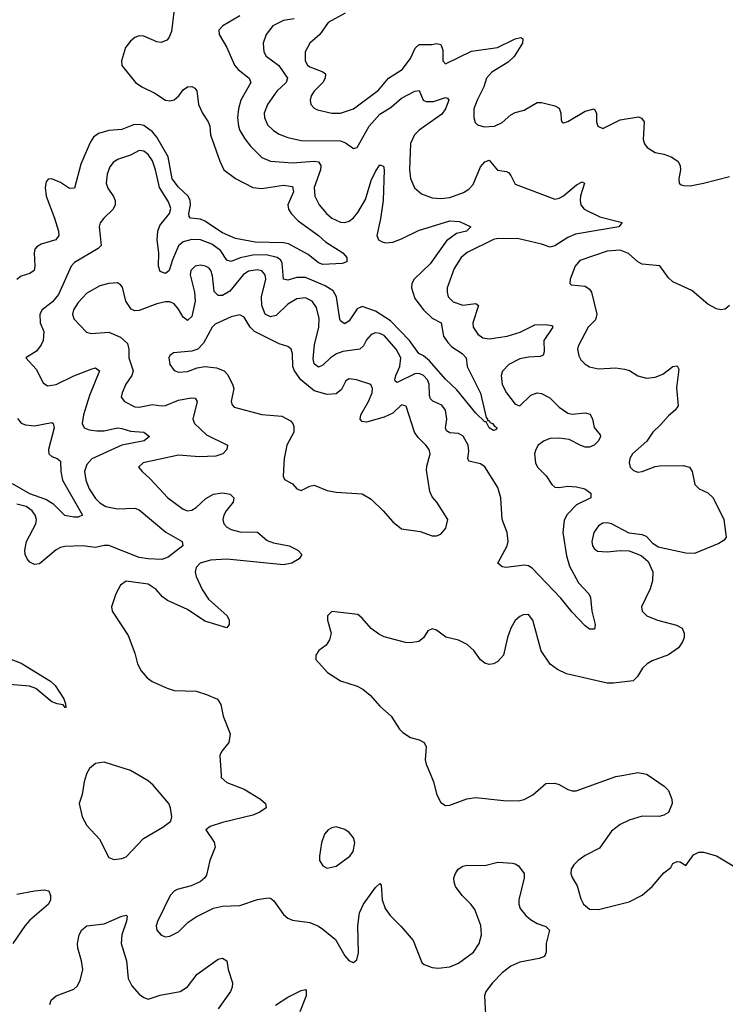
# Model space of a CAD drawing. Header units: inches. Extents: x 1649636 to 1815363, y 506543 to 641975.
# Tile 56 of 256: x 1685323 to 1688550, y 538951 to 543458. Entities that reach past the tile are written whole.
import ezdxf

# ---------------------------------------------------------------- set-up
doc = ezdxf.new("R2010")
doc.units = ezdxf.units.IN
doc.header["$MEASUREMENT"] = 0
doc.layers.add('B6583', color=7, linetype='Continuous')
doc.layers.add('B6584', color=7, linetype='Continuous')

msp = doc.modelspace()

# ---------------------------------------------------------------- linework, layer by layer
at = {"layer": 'B6583', "color": 5}
for points, elevation in [([(1685627.3, 540000), (1685618.3, 539970), (1685608.6, 539911.4), (1685594.8, 539870), (1685608.2, 539810), (1685630.4, 539770), (1685687.3, 539707.3), (1685730, 539622.8), (1685753.4, 539613.4), (1685790, 539618.4), (1685810, 539626.4), (1685889.2, 539710.8), (1685978, 539762), (1686014, 539790), (1686019.3, 539810), (1686013.3, 539850), (1686005.1, 539870), (1685933.9, 539953.9), (1685910, 539973.6), (1685866, 540000)], 360), ([(1686244.3, 540000), (1686244.9, 539990), (1686270, 539966), (1686350, 539936.4), (1686424.9, 539890), (1686446.8, 539870), (1686451, 539850), (1686420.7, 539830), (1686390, 539816.9), (1686250, 539783.6), (1686194.9, 539765.1), (1686174.8, 539750), (1686212.8, 539692.8), (1686217, 539670), (1686192.9, 539610), (1686177.8, 539542.2), (1686170, 539529.5), (1686148, 539512), (1686106.5, 539493.5), (1686043.6, 539476.4), (1686030, 539469.7), (1686011.8, 539450), (1685953.7, 539330), (1685947.6, 539310), (1685950.6, 539290), (1685970, 539267.3), (1685990, 539260.5), (1686010, 539263.8), (1686050, 539283), (1686093.4, 539326.6), (1686130, 539352.4), (1686208.7, 539391.3), (1686250, 539400.3), (1686330, 539403.2), (1686410.4, 539430.4), (1686459, 539439), (1686470, 539437.1), (1686484.9, 539424.9), (1686530, 539361.6), (1686550, 539344.9), (1686570, 539336.5), (1686650, 539326.2), (1686689.4, 539309.4), (1686710, 539294.9), (1686767.8, 539247.8), (1686810, 539173), (1686830, 539150.5), (1686850, 539143), (1686865.4, 539154.6), (1686873.2, 539186.8), (1686869.8, 539310), (1686877.8, 539370), (1686896, 539410), (1686950, 539486), (1686970, 539504), (1686976.7, 539496.7), (1686980.7, 539430), (1686995, 539390), (1687017.1, 539357.1), (1687067.8, 539307.8), (1687123, 539243), (1687162.9, 539142.9), (1687173.5, 539133.5), (1687210, 539119.6), (1687236.9, 539116.9), (1687290, 539123), (1687330, 539139.8), (1687398.4, 539190), (1687424.9, 539230), (1687435.3, 539270), (1687432.6, 539312.6), (1687404.5, 539384.5), (1687388.5, 539408.5), (1687346.3, 539450), (1687316.2, 539490), (1687309.5, 539510), (1687309.4, 539530), (1687316, 539550), (1687329.3, 539570), (1687350, 539583), (1687370, 539588.2), (1687450, 539586), (1687510, 539601.3), (1687576.7, 539596.7), (1687590, 539594.4), (1687604.8, 539584.8), (1687630, 539550.7), (1687630.9, 539530.9), (1687606.3, 539430), (1687606, 539410), (1687612.2, 539390), (1687637.3, 539357.3), (1687659.1, 539339.1), (1687690, 539321.1), (1687730, 539308), (1687746, 539290), (1687730.4, 539230), (1687730.4, 539189.6), (1687722.8, 539170), (1687699.6, 539160.4), (1687610, 539144.4), (1687570, 539126), (1687530, 539095), (1687485, 539050), (1687455.1, 539010), (1687448.4, 538990), (1687455.7, 538875.7)], 360), ([(1687203.6, 540000), (1687216.4, 539970), (1687230.6, 539910), (1687250, 539874.8), (1687270, 539860.7), (1687290, 539862), (1687368.6, 539891.4), (1687410, 539897.8), (1687550, 539882.6), (1687610, 539883.7), (1687630, 539888.7), (1687670, 539910.3), (1687730, 539962), (1687770, 539963.7), (1687790, 539957.6), (1687830, 539934.9), (1687850, 539928.4), (1687868.6, 539928.6), (1688050, 539993.6), (1688085.7, 540000)], 380), ([(1688197.2, 540000), (1688270.7, 539950), (1688290.5, 539930), (1688305.5, 539890), (1688307.7, 539870), (1688290.3, 539829.7), (1688270, 539817), (1688248.6, 539811.4), (1688170, 539811.8), (1688110, 539793.8), (1688070, 539774.8), (1688030, 539743.5), (1687974.4, 539665.6), (1687910, 539632.4), (1687878, 539610), (1687857.1, 539590), (1687845.5, 539570), (1687843.8, 539550), (1687850, 539531.3), (1687872.9, 539492.9), (1687890, 539434.8), (1687902, 539410), (1687930, 539386.7), (1687970, 539384.9), (1688110, 539420.7), (1688170, 539450.5), (1688216.2, 539490), (1688270, 539553.4), (1688302, 539578), (1688310, 539596), (1688330, 539604.7), (1688343.6, 539603.6), (1688370, 539586), (1688404.8, 539635.2), (1688430, 539647.7), (1688450, 539648.2), (1688510, 539630.4), (1688610, 539571.8)], 380), ([(1685310, 539454.9), (1685390, 539471.1), (1685435.1, 539475.1), (1685456.3, 539470), (1685464.2, 539450), (1685463.2, 539430), (1685454.4, 539410), (1685370, 539336.5), (1685348.3, 539311.7), (1685291.5, 539230)], 340), ([(1685461.3, 538950), (1685467.6, 538970), (1685490, 538990.4), (1685570, 539021.1), (1685585.6, 539034.4), (1685599.6, 539060.4), (1685611.5, 539110), (1685605.3, 539150), (1685588.4, 539208.4), (1685587.5, 539230), (1685594.6, 539270), (1685607.1, 539292.9), (1685630, 539310.1), (1685710, 539319.8), (1685790, 539354.7), (1685810, 539359.1), (1685814.4, 539354.4), (1685811.3, 539331.3), (1685790.1, 539270), (1685786.7, 539230), (1685811.5, 539150), (1685819.8, 539070), (1685835.3, 539035.3), (1685870, 538997), (1685890, 538982.4), (1685910, 538974.4), (1685966.1, 538993.9), (1686056.2, 539010), (1686090, 539031.6), (1686135.4, 539090), (1686230, 539158.4), (1686250, 539162), (1686270.3, 539150.4), (1686276.4, 539110), (1686297, 539050), (1686294.9, 539030), (1686287.4, 539010), (1686231.1, 538930)], 340), ([(1686492.6, 538947.4), (1686550, 538984.6), (1686610, 539014), (1686630, 539018.8), (1686633.8, 539013.8), (1686632.7, 538990), (1686603.8, 538916.2)], 340)]:
    msp.add_lwpolyline(points, dxfattribs=dict(at, elevation=elevation))
at = {"layer": 'B6583', "color": 5, "elevation": 380}
msp.add_lwpolyline([(1686770, 539763.6), (1686750, 539759.6), (1686734, 539750), (1686717.1, 539730), (1686703.1, 539690), (1686694.4, 539630), (1686694.9, 539610), (1686710, 539585.5), (1686730, 539574.9), (1686770, 539583.1), (1686833.3, 539630), (1686848, 539650), (1686855.4, 539690), (1686850, 539712.7), (1686830, 539737), (1686810, 539751.6)], close=True, dxfattribs=at)
at = {"layer": 'B6584', "color": 5}
for points, elevation in [([(1686027.7, 543492.3), (1686016.8, 543403.2), (1686005.6, 543374.4), (1685996.6, 543363.4), (1685970, 543353.8), (1685950, 543356.5), (1685890, 543381.8), (1685870, 543384.5), (1685850, 543376.8), (1685830, 543359.3), (1685807.5, 543330), (1685788.3, 543270), (1685790, 543248), (1685852.3, 543170), (1685881.5, 543150), (1685941.5, 543121.5), (1685990, 543089.5), (1686010, 543086.2), (1686030, 543091.6), (1686050.9, 543109.1), (1686070, 543136.9), (1686090, 543150.2), (1686110, 543152.2), (1686124.4, 543144.5), (1686132.4, 543132.4), (1686141.2, 543070), (1686158.7, 543030), (1686185.4, 542990), (1686192.8, 542970), (1686195.9, 542930), (1686237.7, 542810), (1686256.2, 542770), (1686309.6, 542730.4), (1686390, 542689.5), (1686430, 542685.7), (1686530, 542699.8), (1686570, 542694.7), (1686575.6, 542670), (1686549.4, 542610), (1686551.7, 542590), (1686565, 542570), (1686597.4, 542537.4), (1686690.2, 542470), (1686721.6, 542441.6), (1686800.7, 542390), (1686819.1, 542370), (1686818.8, 542350), (1686798.4, 542341.6), (1686710, 542337.7), (1686690, 542344.8), (1686642.7, 542382.7), (1686552.3, 542432.3), (1686530, 542436.9), (1686400.1, 542440.1), (1686310, 542456.6), (1686250, 542481.5), (1686170, 542536.2), (1686150, 542545.2), (1686103.7, 542550), (1686097.7, 542557.7), (1686096.5, 542570), (1686104.3, 542610), (1686102, 542630), (1686092.9, 542650), (1686050, 542690.9), (1686020.1, 542730), (1686001.5, 542830), (1685950, 542920.2), (1685930, 542943.9), (1685890, 542973.1), (1685870, 542978.3), (1685844.2, 542975.8), (1685790, 542955.4), (1685730.1, 542949.9), (1685683, 542937.1), (1685660.2, 542919.8), (1685644.6, 542895.4), (1685603.3, 542796.7), (1685573.2, 542686.8), (1685550, 542684.8), (1685510, 542712.8), (1685470, 542729.6), (1685452.8, 542727.2), (1685443.7, 542716.3), (1685438.7, 542690), (1685444.4, 542650), (1685482.1, 542550), (1685500.2, 542490), (1685501.3, 542470), (1685488.4, 542450), (1685420.7, 542430), (1685401.3, 542418.7), (1685392.4, 542407.6), (1685389.2, 542390.8), (1685392, 542330), (1685388.8, 542310), (1685370, 542296.4), (1685330, 542283.2), (1685310, 542268.2)], 320), ([(1686330, 543475), (1686252.2, 543430), (1686233.1, 543410), (1686235.6, 543390), (1686270.1, 543330.1), (1686305.2, 543250), (1686321.8, 543230), (1686372.6, 543190), (1686380.7, 543170), (1686335.1, 543090), (1686323.8, 543050), (1686319.3, 543010), (1686323.1, 542970), (1686330.1, 542950), (1686352.2, 542912.2), (1686379, 542879), (1686430, 542827.6), (1686470, 542810.8), (1686570, 542803), (1686670, 542810.1), (1686690, 542807.1), (1686700.8, 542790), (1686699.1, 542770), (1686670.1, 542690), (1686672.5, 542650), (1686692.8, 542610), (1686726.8, 542570), (1686751.4, 542550), (1686790, 542531.6), (1686810, 542530.1), (1686830, 542536.1), (1686850, 542551), (1686870, 542576), (1686905.3, 542634.7), (1686930, 542721.3), (1686950, 542762.8), (1686970, 542792.9), (1686986.9, 542786.9), (1686990.1, 542770.1), (1686985, 542630), (1686973.5, 542546.5), (1686956.1, 542470), (1686963.9, 542450), (1686980.3, 542440.3), (1686996.8, 542436.8), (1687030, 542439.8), (1687070, 542454.2), (1687147.5, 542492.5), (1687290, 542537.2), (1687334.5, 542534.5), (1687386.8, 542510), (1687366, 542490), (1687321, 542479), (1687275.1, 542444.9), (1687200.2, 542339.8), (1687127.4, 542270), (1687116.6, 542250), (1687114.6, 542230), (1687130, 542181.8), (1687170, 542129.4), (1687210, 542091.3), (1687251.1, 542070), (1687261.9, 542010), (1687280.9, 541980.9), (1687300, 541960), (1687347.2, 541930), (1687365.2, 541910), (1687370.2, 541870), (1687431, 541749), (1687456.4, 541636.4), (1687462.8, 541630), (1687462.8, 541622.8), (1687470, 541622.8), (1687474.4, 541614.4), (1687486, 541610), (1687496, 541596), (1687506.8, 541590), (1687499.9, 541580.1), (1687490, 541578), (1687469.6, 541590), (1687457.2, 541617.2), (1687450, 541617.2), (1687410, 541657), (1687323, 541763), (1687270, 541813), (1687196.8, 541896.8), (1687170, 541919.4), (1687149, 541930), (1687105.8, 541990), (1687019.1, 542079.1), (1686950, 542123), (1686890, 542144.4), (1686866, 542134), (1686830, 542079.2), (1686810, 542066.4), (1686802, 542070), (1686790, 542079.6), (1686787.5, 542087.5), (1686771.3, 542190), (1686756.2, 542216.2), (1686720.3, 542240.3), (1686630, 542278.3), (1686590, 542278.1), (1686550, 542265), (1686530, 542269.8), (1686523.8, 542343.8), (1686516.7, 542356.7), (1686500.7, 542370), (1686450, 542381.5), (1686390, 542379.7), (1686331.6, 542368.4), (1686290, 542351), (1686270, 542357.8), (1686240.8, 542400.8), (1686201.8, 542430), (1686150.1, 542449.9), (1686110, 542452.3), (1686070, 542440.5), (1686050, 542422.3), (1686021.8, 542358.2), (1686007.2, 542310), (1685990, 542296.8), (1685965.3, 542305.3), (1685958.2, 542330), (1685959.9, 542390), (1685952.3, 542450), (1685955.5, 542490), (1685964.3, 542515.7), (1686008, 542570), (1686013.9, 542593.9), (1686004.1, 542624.1), (1685962.2, 542690), (1685944.8, 542770), (1685930, 542811.9), (1685910, 542840.8), (1685890, 542856.4), (1685870, 542858.7), (1685830, 542837.4), (1685770, 542818.2), (1685750, 542803.5), (1685735.9, 542784.1), (1685723.2, 542750), (1685718.2, 542710), (1685726.3, 542686.3), (1685751.7, 542648.3), (1685759.3, 542630), (1685760.2, 542610), (1685750.1, 542589.9), (1685707.6, 542550), (1685691.7, 542528.3), (1685686.5, 542510), (1685695.7, 542424.3), (1685682, 542410), (1685574, 542346), (1685559, 542330), (1685500.5, 542199.5), (1685473.1, 542166.9), (1685425.8, 542130), (1685414.5, 542110), (1685416.3, 542070), (1685432.8, 542030), (1685430.2, 541990.2), (1685421.8, 541970), (1685399.3, 541940.7), (1685350.8, 541910), (1685398.5, 541858.5), (1685430, 541796.4), (1685450, 541782.3), (1685490, 541788.4), (1685570, 541828), (1685650, 541858.9), (1685670, 541863.6), (1685688.5, 541850), (1685642.8, 541737.2), (1685614.2, 541650), (1685608.8, 541610), (1685618.5, 541590), (1685640, 541580), (1685675.3, 541575.3), (1685710, 541576.6), (1685770, 541589.1), (1685790, 541587), (1685830, 541574.3), (1685890.1, 541570.1), (1685916, 541550), (1685893, 541530), (1685790, 541510.4), (1685652.4, 541447.6), (1685630, 541421.5), (1685619.8, 541390), (1685625.4, 541350), (1685640.4, 541310), (1685670, 541266.4), (1685690, 541246.4), (1685716.5, 541230), (1685770, 541219.1), (1685850, 541222.7), (1685870, 541214.5), (1685991.8, 541111.8), (1686066.4, 541070), (1686068.7, 541050), (1686002.4, 540997.6), (1685972.5, 540987.5), (1685910.1, 540989.9), (1685870, 540996.6), (1685730, 541050.9), (1685710, 541051.5), (1685670, 541042.4), (1685610, 541049.9), (1685530, 541046.3), (1685510, 541042.5), (1685490, 541031.6), (1685413, 540967), (1685390, 540963.9), (1685370, 540975.4), (1685357.3, 540990), (1685347.9, 541010), (1685345.7, 541030), (1685354.6, 541070), (1685396.5, 541150), (1685399, 541170), (1685394.3, 541190), (1685379.5, 541210), (1685352.9, 541230), (1685310, 541240.2)], 340), ([(1686811.8, 543488.2), (1686734.5, 543445.5), (1686695.5, 543390), (1686649.3, 543350), (1686629, 543311), (1686628.2, 543270), (1686638.9, 543250), (1686650, 543242), (1686710, 543219), (1686721.2, 543210), (1686720.9, 543190), (1686709.4, 543170), (1686669.1, 543130), (1686655.6, 543110), (1686651.7, 543090), (1686654, 543070), (1686670, 543052.4), (1686685.3, 543045.3), (1686750, 543030.2), (1686790, 543030.2), (1686850, 543049.4), (1686964.4, 543135.6), (1687009.9, 543190.1), (1687072.1, 543230), (1687110, 543280.7), (1687131.9, 543328.1), (1687150, 543344), (1687210, 543344.3), (1687230, 543348.5), (1687250, 543344.2), (1687258.7, 543318.7), (1687258.2, 543270), (1687270, 543255.3), (1687390, 543313.4), (1687509.2, 543330.8), (1687590, 543370.2), (1687615.8, 543375.8), (1687624.9, 543370), (1687623.2, 543350), (1687585.1, 543290), (1687556.8, 543263.2), (1687482.5, 543217.5), (1687458.8, 543190), (1687446.4, 543150), (1687415.2, 543090), (1687400.2, 543050), (1687400.2, 543010), (1687407, 542987), (1687416.5, 542976.5), (1687448.1, 542968.1), (1687494.5, 542970), (1687530, 542987.7), (1687570, 543023), (1687590, 543033.4), (1687630, 543043.5), (1687690, 543078.6), (1687710, 543079), (1687770, 543063.8), (1687790, 543053.4), (1687797.6, 543030), (1687799.1, 542999.1), (1687802.8, 542990), (1687810, 542986), (1687830, 542992.4), (1687910, 543039.1), (1687950.3, 543050.3), (1687961.3, 543030), (1687961.5, 542990), (1687967.4, 542970), (1687990, 542959.5), (1688070, 542999.1), (1688152.7, 543012.7), (1688167, 543007), (1688179.3, 542990), (1688175.5, 542910), (1688180.7, 542890), (1688192.4, 542872.4), (1688230, 542850.4), (1688270, 542842.6), (1688302.8, 542830), (1688332.7, 542810), (1688343.8, 542790), (1688346, 542770), (1688338, 542730), (1688338.8, 542710), (1688344.1, 542704.1), (1688358.5, 542698.5), (1688390, 542697.6), (1688450, 542708.8), (1688570, 542739.5)], 380), ([(1686578.6, 543461.4), (1686530, 543454.4), (1686481.3, 543430), (1686450.2, 543390), (1686436.3, 543350), (1686439.8, 543310), (1686450, 543290.3), (1686507.6, 543247.6), (1686547.6, 543190), (1686541.6, 543170), (1686499.3, 543130), (1686457.1, 543070), (1686441.3, 543030), (1686442.2, 543010), (1686456.8, 542976.8), (1686483.9, 542950), (1686510, 542933.2), (1686550, 542918.4), (1686610, 542904.4), (1686790, 542903.8), (1686813.4, 542893.4), (1686850, 542868.2), (1686866.9, 542873.1), (1686921.4, 542970), (1686970, 543024.8), (1687022.8, 543057.2), (1687070, 543098.6), (1687130, 543130.2), (1687150, 543133.7), (1687169.2, 543090), (1687182.9, 543082.9), (1687216.3, 543083.7), (1687270, 543101.3), (1687279.1, 543099.1), (1687285.7, 543090), (1687270.1, 543050), (1687254.3, 543025.7), (1687150, 542951.6), (1687128.4, 542930), (1687110, 542891.8), (1687105.2, 542770), (1687110.2, 542730.2), (1687128.5, 542688.5), (1687160.6, 542660.6), (1687210, 542641.8), (1687250, 542638.9), (1687290, 542644.6), (1687353.4, 542666.6), (1687377.8, 542682.2), (1687396.9, 542703.1), (1687430, 542784), (1687450, 542807.9), (1687470, 542814.9), (1687508.7, 542768.7), (1687550, 542763.2), (1687558.1, 542758.1), (1687570, 542744.4), (1687590, 542705.4), (1687770, 542636), (1687790, 542640.3), (1687810, 542651.5), (1687870, 542702.6), (1687895.6, 542715.6), (1687906, 542710), (1687888.4, 542651.6), (1687886.3, 542630), (1687890.2, 542610), (1687904.4, 542590), (1687976.2, 542556.2), (1688078.8, 542530), (1688062.8, 542510), (1687864.5, 542475.5), (1687830, 542460.4), (1687770, 542422), (1687750, 542416.1), (1687710, 542431.1), (1687605.3, 542454.7), (1687510, 542455.7), (1687490, 542451), (1687370, 542392.8), (1687343, 542370), (1687310, 542318.3), (1687278.5, 542230), (1687277.5, 542210), (1687283.2, 542190), (1687306.3, 542166.3), (1687350, 542151.6), (1687410, 542158.6), (1687421.8, 542150), (1687395.9, 542070), (1687397.7, 542050), (1687418.2, 542018.2), (1687442.1, 542002.1), (1687470, 541996.8), (1687553.3, 542010), (1687612.4, 542027.6), (1687679.6, 542060.4), (1687730, 542062.7), (1687757.4, 542057.4), (1687762.3, 542050), (1687720.4, 541990), (1687722.4, 541937.6), (1687717, 541923), (1687704.3, 541915.7), (1687650, 541913.1), (1687610, 541906), (1687560.7, 541879.3), (1687530.8, 541849.2), (1687525, 541830), (1687530, 541788.4), (1687550, 541750.3), (1687590, 541697.6), (1687610, 541690.4), (1687661.3, 541738.7), (1687690, 541749.2), (1687710, 541747.3), (1687747.7, 541727.7), (1687790, 541685), (1687830, 541657.5), (1687850, 541652.9), (1687910, 541658.4), (1687932.4, 541652.4), (1687942.8, 541630), (1687951.1, 541591.1), (1687977.7, 541557.8), (1687980.3, 541550), (1687970.2, 541530), (1687950, 541509.8), (1687930, 541501.2), (1687910, 541501.6), (1687890, 541509), (1687836.6, 541536.6), (1687790, 541542.1), (1687750, 541540.2), (1687722.3, 541530), (1687695.2, 541510), (1687683.2, 541490), (1687678.3, 541470), (1687682.6, 541430), (1687691.2, 541410), (1687731.5, 541370), (1687756.5, 541330), (1687770, 541318.3), (1687790, 541316.2), (1687830, 541322.3), (1687870, 541319.4), (1687908, 541310), (1687934.9, 541290), (1687935.5, 541270), (1687870, 541237.5), (1687826.7, 541193.3), (1687813.5, 541166.5), (1687807.9, 541110), (1687824.6, 541004.6), (1687837.3, 540957.3), (1687879.6, 540879.6), (1687926.3, 540830), (1687933.6, 540813.6), (1687939.7, 540750), (1687954.9, 540690), (1687951.8, 540668.2), (1687930, 540668.2), (1687910, 540683.5), (1687850, 540745.4), (1687798, 540810), (1687667.6, 540947.6), (1687650, 540957.5), (1687630, 540960.8), (1687548, 540950), (1687530, 540953.3), (1687509.7, 540969.7), (1687552.3, 541050), (1687557.7, 541070), (1687552.4, 541110), (1687529.9, 541169.9), (1687523.1, 541270), (1687510, 541316.8), (1687450, 541410.5), (1687430, 541425.2), (1687376.9, 541436.9), (1687372.8, 541450), (1687377.3, 541482.7), (1687374.8, 541510), (1687352.1, 541552.1), (1687330, 541563.6), (1687290, 541567.2), (1687275.9, 541575.9), (1687270.7, 541590), (1687276.7, 541630), (1687270.4, 541670), (1687253.3, 541693.3), (1687212.4, 541712.4), (1687202.5, 541722.5), (1687197.8, 541737.8), (1687195.7, 541790), (1687188.2, 541810), (1687170.5, 541830), (1687150, 541838.7), (1687130, 541836.6), (1687050, 541797.9), (1687042.4, 541802.4), (1687039.6, 541810), (1687043.7, 541830), (1687061.3, 541870), (1687065.7, 541910), (1687045.3, 541950), (1686990, 542011.6), (1686970, 542021.5), (1686950, 542023.9), (1686930, 542016.5), (1686910, 541992.1), (1686895.2, 541964.8), (1686879, 541950), (1686801.3, 541938.7), (1686771.4, 541928.6), (1686744.6, 541910), (1686710, 541875.9), (1686690, 541867.9), (1686670, 541883.1), (1686665.8, 541905.8), (1686671.9, 541970), (1686691.7, 542050), (1686692.9, 542090), (1686680.6, 542140.6), (1686660.8, 542170), (1686630, 542185.4), (1686590, 542179.9), (1686550, 542155), (1686496.6, 542103.4), (1686470, 542097.3), (1686446.1, 542110), (1686431.2, 542150), (1686429.5, 542190), (1686449.3, 542270), (1686446.3, 542290), (1686430, 542309), (1686410, 542313.2), (1686370, 542307.4), (1686345.3, 542290), (1686284.8, 542215.2), (1686250, 542195.4), (1686230, 542195.8), (1686213.2, 542213.2), (1686205.3, 542285.3), (1686196.8, 542310), (1686190, 542320.3), (1686173, 542330), (1686150, 542334.5), (1686124.9, 542330), (1686105.4, 542310), (1686102.8, 542290), (1686122.8, 542210), (1686124.8, 542170), (1686110, 542098.9), (1686090, 542080.3), (1686070, 542096.1), (1686050, 542133.5), (1686030, 542157.8), (1686010, 542166), (1685990, 542166.8), (1685950, 542157.5), (1685870, 542126.6), (1685850, 542124.7), (1685832.5, 542132.5), (1685808.4, 542170), (1685793.4, 542233.4), (1685784.7, 542244.7), (1685770, 542253), (1685730, 542249.7), (1685690, 542239.1), (1685630, 542206), (1685590, 542164), (1685569.4, 542130), (1685564.5, 542110), (1685570, 542088.8), (1685628, 542028), (1685650, 542021.2), (1685730, 542028.2), (1685784.2, 542004.2), (1685815.5, 541975.5), (1685822.1, 541950), (1685821.4, 541910), (1685841.5, 541850), (1685835.4, 541830), (1685808.4, 541790), (1685791.4, 541750), (1685787.6, 541730), (1685802.4, 541710), (1685850, 541686.5), (1685870, 541684.1), (1685930, 541697.3), (1685970, 541691), (1685990, 541692.5), (1686050, 541717.1), (1686107.3, 541727.3), (1686125.5, 541725.5), (1686135.2, 541710), (1686114.5, 541630), (1686122.2, 541610), (1686177.9, 541557.9), (1686273.1, 541510), (1686270.2, 541490), (1686251.7, 541470), (1686219.8, 541460.2), (1686143.4, 541456.6), (1686050, 541464.8), (1685887.3, 541430), (1685866.8, 541410), (1685883, 541390), (1685918.2, 541358.3), (1686000.2, 541270), (1686070, 541217.6), (1686090, 541209.2), (1686110, 541212.2), (1686130, 541224.5), (1686174.1, 541265.9), (1686210, 541285.9), (1686250, 541293), (1686285.9, 541285.9), (1686303.1, 541270), (1686299.6, 541250), (1686267.8, 541210), (1686256.3, 541190), (1686251.8, 541170), (1686256.2, 541150), (1686270, 541134.7), (1686290, 541124.1), (1686330, 541114.1), (1686410, 541112.4), (1686454.4, 541074.4), (1686484.1, 541064.1), (1686554.8, 541050), (1686594.8, 541030), (1686614, 541010), (1686602, 540990), (1686567.7, 540970), (1686530, 540962), (1686270, 540987.9), (1686195.7, 540984.3), (1686149.1, 540970), (1686130.2, 540949.9), (1686125.9, 540930), (1686130.1, 540910), (1686158.1, 540850), (1686186.1, 540806.1), (1686271.7, 540730), (1686280.3, 540710), (1686281.3, 540690), (1686270, 540674.5), (1686170, 540705.2), (1686090, 540758.8), (1685999.4, 540799.4), (1685976.8, 540816.8), (1685947.1, 540850), (1685910, 540874.8), (1685810, 540887.3), (1685784.4, 540870), (1685762.4, 540830), (1685742.8, 540770), (1685746, 540750), (1685819, 540639), (1685850, 540558), (1685861.3, 540510), (1685878.2, 540478.2), (1685906.3, 540446.3), (1685929.3, 540429.3), (1685998, 540398), (1686030, 540388.1), (1686130, 540383.8), (1686178, 540370), (1686228, 540348), (1686243.6, 540323.6), (1686254, 540270), (1686285.4, 540190), (1686279, 540150), (1686248, 540110), (1686239.1, 540090), (1686244.3, 540000)], 360), ([(1688570, 542149), (1688550, 542133.2), (1688530, 542129.3), (1688510, 542135.1), (1688470, 542155.1), (1688397.7, 542217.7), (1688310, 542258.4), (1688290, 542277), (1688250.8, 542330.8), (1688170, 542338.7), (1688149.9, 542349.9), (1688108.4, 542388.4), (1688070, 542402.6), (1688010, 542398.5), (1687885.1, 542354.9), (1687864.2, 542330), (1687840.5, 542270), (1687838.8, 542250), (1687844.7, 542244.7), (1687910, 542237.8), (1687930, 542224.9), (1687938.2, 542210), (1687963, 542110), (1687956.5, 542083.5), (1687922.6, 542050), (1687876.9, 541963.1), (1687874, 541950), (1687880, 541920), (1687890, 541901.3), (1687910, 541881.1), (1687930, 541868.5), (1687970, 541859.5), (1688050, 541863.8), (1688090, 541858.9), (1688112.4, 541852.4), (1688150, 541828.5), (1688190, 541817.8), (1688230, 541821.8), (1688264.8, 541835.2), (1688310, 541870.5), (1688330, 541873.4), (1688337.6, 541857.6), (1688327.7, 541772.3), (1688334.9, 541690), (1688320.9, 541670), (1688290, 541644.8), (1688255.7, 541604.3), (1688218.5, 541570), (1688190.9, 541529.1), (1688126.5, 541470), (1688114, 541450), (1688110.3, 541430.3), (1688116, 541410), (1688130, 541394.9), (1688150, 541387.3), (1688170, 541389.3), (1688230, 541412.8), (1688250, 541415.6), (1688357.7, 541417.7), (1688386, 541410), (1688398.4, 541390), (1688410.6, 541330), (1688430.3, 541310.3), (1688470, 541292.2), (1688494.4, 541270), (1688544.2, 541170), (1688553.7, 541090), (1688545.1, 541074.9), (1688520.4, 541059.6), (1688410, 541014.8), (1688370, 541015.9), (1688243.5, 541043.5), (1688219.7, 541059.7), (1688190, 541093), (1688170, 541100.5), (1688110, 541107.6), (1688030, 541149.8), (1688010, 541154.6), (1687990, 541153.2), (1687970, 541141.5), (1687948.5, 541110), (1687940.2, 541070), (1687943.2, 541050), (1687950, 541037.1), (1687965.5, 541025.5), (1688010, 541022.3), (1688070, 541028.7), (1688110, 541026.4), (1688165.5, 541005.5), (1688198, 540978), (1688218.7, 540930), (1688217.4, 540890), (1688207.5, 540852.5), (1688167.7, 540770), (1688170.8, 540750), (1688191, 540730), (1688241, 540710), (1688327.1, 540687.1), (1688353, 540673), (1688362.7, 540650), (1688362, 540630), (1688354.7, 540610), (1688336.5, 540583.5), (1688290, 540550.8), (1688216, 540524), (1688192.4, 540510), (1688172.2, 540490), (1688148.9, 540451.1), (1688128.5, 540431.5), (1688039.6, 540420.4), (1688010, 540421.1), (1687823.8, 540463.8), (1687783, 540483), (1687750, 540507.6), (1687708.9, 540568.9), (1687670, 540709.2), (1687650, 540735.6), (1687626.4, 540733.6), (1687610, 540725.6), (1687590, 540707.3), (1687570, 540672.3), (1687554, 540630), (1687535.3, 540550), (1687510, 540520.5), (1687490, 540509.7), (1687470, 540506.6), (1687450, 540513.3), (1687430, 540527.8), (1687399.8, 540570), (1687370, 540598.5), (1687330, 540617.7), (1687272.4, 540632.4), (1687230, 540663.7), (1687210, 540669.4), (1687190, 540661.2), (1687170, 540629.3), (1687148.1, 540611.9), (1687110, 540605.1), (1687087.7, 540607.7), (1686990, 540633.6), (1686964.9, 540644.9), (1686931.2, 540671.2), (1686890, 540719.3), (1686870, 540735.1), (1686750.8, 540749.2), (1686730.9, 540729.1), (1686730.8, 540710), (1686747.3, 540650), (1686740.7, 540619.3), (1686724.9, 540595.1), (1686691.3, 540570), (1686678, 540550), (1686678, 540530), (1686730.5, 540470), (1686790, 540431.5), (1686866.8, 540406.8), (1686893.2, 540393.2), (1686925.6, 540365.6), (1686970, 540315.3), (1687022.4, 540270), (1687060.4, 540210), (1687074.8, 540194.8), (1687110, 540172.2), (1687150, 540162.4), (1687173.4, 540150), (1687181.6, 540130), (1687177.1, 540070), (1687182.4, 540050), (1687203.6, 540000)], 380), ([(1685313.1, 541633.1), (1685330, 541611.5), (1685350, 541603.2), (1685390, 541598.8), (1685470, 541613.8), (1685475.8, 541610), (1685480.2, 541590), (1685454.6, 541490), (1685455.5, 541470), (1685470, 541458.4), (1685494.8, 541450), (1685510, 541437.3), (1685510.7, 541390), (1685518.9, 541350), (1685610.2, 541189.8), (1685590, 541181.1), (1685570, 541180.4), (1685530, 541188.7), (1685478.6, 541238.6), (1685442.2, 541262.2), (1685370, 541288.2), (1685290, 541334)], 320), ([(1685210, 540558.6), (1685330, 540513.4), (1685464.2, 540430), (1685485.7, 540410), (1685524.7, 540350), (1685532.7, 540327.3), (1685534, 540310), (1685530.7, 540309.3), (1685522, 540322), (1685494, 540326), (1685470, 540336.3), (1685396.3, 540396.3), (1685367.2, 540407.2), (1685130, 540426.8)], 340), ([(1685866, 540000), (1685830, 540021.6), (1685710, 540059.3), (1685670, 540053.7), (1685642.6, 540030), (1685630.2, 540009.8), (1685627.3, 540000)], 360), ([(1688085.7, 540000), (1688150, 540011.6), (1688190, 540004.9), (1688197.2, 540000)], 380)]:
    msp.add_lwpolyline(points, dxfattribs=dict(at, elevation=elevation))
at = {"layer": 'B6584', "color": 5, "elevation": 380}
msp.add_lwpolyline([(1686330, 542107.5), (1686290, 542098.5), (1686216.4, 542063.6), (1686202.7, 542050), (1686163.5, 541976.5), (1686138, 541950), (1686110, 541940.8), (1686026.6, 541933.4), (1686010, 541920.9), (1686005.2, 541910), (1686010, 541879.1), (1686030, 541852.2), (1686050, 541843.9), (1686090, 541847.7), (1686134.9, 541865.1), (1686169, 541871), (1686223.7, 541863.7), (1686258.6, 541850), (1686274, 541834), (1686296.3, 541790), (1686301.9, 541770), (1686290.2, 541710), (1686294.4, 541694.4), (1686304.4, 541684.5), (1686430, 541650.2), (1686522.5, 541642.5), (1686561.6, 541621.6), (1686572, 541610), (1686576.1, 541596.1), (1686576.5, 541570), (1686544.4, 541510), (1686532.9, 541450), (1686528, 541368), (1686533.7, 541353.7), (1686570, 541333.4), (1686590.3, 541310.3), (1686610, 541303.1), (1686650, 541323.2), (1686670, 541326.9), (1686730, 541303.5), (1686770, 541295.2), (1686890, 541287.6), (1686930, 541263.7), (1686985.7, 541210), (1687030, 541159.3), (1687070, 541127.7), (1687155.2, 541115.2), (1687210, 541094.8), (1687230, 541094.8), (1687250, 541102.8), (1687272.7, 541130), (1687281.2, 541170), (1687231.5, 541250), (1687210, 541273.3), (1687198.2, 541298.2), (1687184.3, 541395.7), (1687185.5, 541414.5), (1687201.2, 541470), (1687195.5, 541490), (1687181.2, 541510), (1687145, 541545), (1687129.4, 541569.4), (1687090, 541688.2), (1687070, 541695), (1687030, 541656.5), (1686990, 541638.8), (1686910, 541616.2), (1686890, 541618.9), (1686880.4, 541630), (1686883.1, 541650), (1686919, 541710), (1686934.7, 541750), (1686936.5, 541770), (1686928.7, 541788.7), (1686864, 541810), (1686830, 541814), (1686814.7, 541805.3), (1686795.5, 541764.5), (1686770, 541745.7), (1686730, 541741.6), (1686670, 541759), (1686608.8, 541808.8), (1686579.9, 541850), (1686572, 541870), (1686570.5, 541930.5), (1686564.4, 541950), (1686550, 541961.4), (1686510, 541974), (1686397, 542030), (1686377.5, 542050), (1686350, 542096.8)], close=True, dxfattribs=at)

doc.saveas('drawing.dxf')
